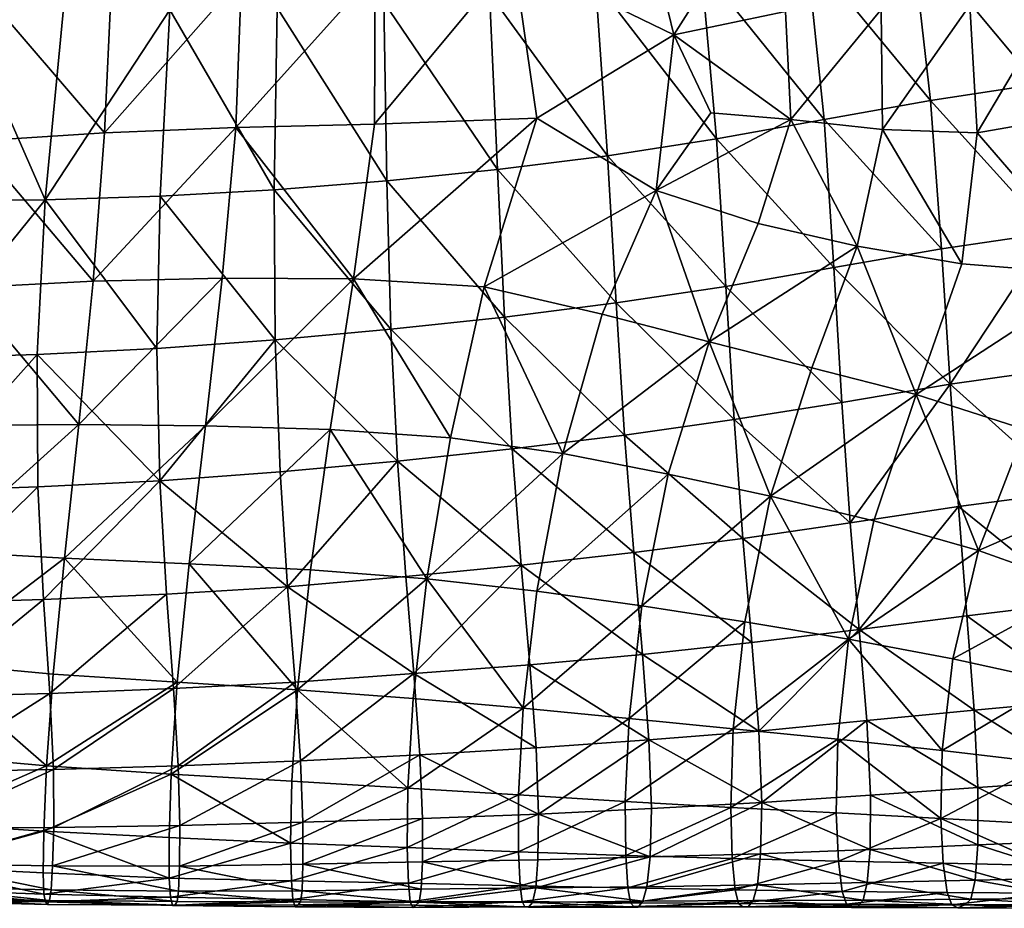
# Model space of a CAD drawing. Header units: inches. Extents: x 0 to 82.5, y -88 to 0.
# Tile 40 of 256: x 70.1 to 76, y -88 to -82.7. Entities that reach past the tile are written whole.
import ezdxf

# ---------------------------------------------------------------- set-up
doc = ezdxf.new("R2010")
doc.units = ezdxf.units.IN
doc.header["$MEASUREMENT"] = 0
doc.layers.add('AFUCH-3-STUP', color=5, linetype='Continuous')

msp = doc.modelspace()

# ---------------------------------------------------------------- meshes
at = {"layer": 'AFUCH-3-STUP'}
mesh = msp.add_polyface(dxfattribs=at)
corners = [(69.7135, -82.6268, 13.3501), (69.5455, -83.8009, 13.5287), (68.866, -83.7935, 13.5363), (69.0955, -82.5963, 13.3519), (69.4641, -84.7438, 13.691), (69.8063, -83.4477, 17.1625), (69.8512, -82.5456, 17.2342), (69.0676, -82.5854, 17.2461), (69.0167, -83.5003, 17.1676), (69.8734, -81.634, 17.295), (70.3374, -82.657, 13.3467), (70.2286, -83.7985, 13.5173), (70.9731, -82.6639, 13.3426), (70.9146, -83.777, 13.5069), (70.8956, -84.6868, 13.6584), (70.1805, -84.7224, 13.6761), (71.3669, -83.3671, 17.1395), (71.2859, -84.2665, 17.0488), (72.0686, -84.2704, 17.0282), (72.1946, -83.3473, 17.1111), (71.1851, -85.1479, 16.9274), (71.9297, -85.1694, 16.9041), (69.7436, -84.3243, 17.0693), (68.9581, -84.3739, 17.0717), (69.6682, -85.1468, 16.9492), (70.4292, -85.1411, 16.9407), (70.5148, -84.2843, 17.0634), (70.583, -83.3981, 17.1555), (70.6245, -82.5021, 17.2214), (71.3998, -82.4706, 17.1932), (71.5965, -83.7383, 13.4978), (71.6132, -82.6521, 13.3384), (72.2677, -83.6845, 13.4805), (71.6015, -84.6351, 13.6468), (72.2922, -84.571, 13.6273), (68.9023, -85.1581, 16.958), (72.1979, -82.441, 17.1667)]
mesh.append_faces([[corners[k] for k in face] for face in [(0, 1, 2), (2, 3, 0), (2, 1, 4), (5, 6, 7), (7, 8, 5), (7, 6, 9), (0, 10, 11), (11, 1, 0), (12, 13, 11), (11, 10, 12), (14, 15, 11), (11, 13, 14), (4, 1, 11), (11, 15, 4), (16, 17, 18), (18, 19, 16), (20, 21, 18), (18, 17, 20), (22, 5, 8), (8, 23, 22), (22, 24, 25), (25, 26, 22), (17, 26, 25), (25, 20, 17), (5, 22, 26), (26, 27, 5), (16, 27, 26), (26, 17, 16), (6, 5, 27), (27, 28, 6), (29, 28, 27), (27, 16, 29), (30, 13, 12), (12, 31, 30), (32, 30, 31), (33, 14, 13), (13, 30, 33), (34, 33, 30), (22, 23, 35), (36, 29, 16)]], dxfattribs={"vtx0": -1, "vtx1": -1, "vtx2": -1})
mesh = msp.add_polyface(dxfattribs=at)
corners = [(75.0745, -84.0762, 16.9001), (75.2266, -83.379, 16.9057), (74.6786, -83.3188, 16.9675), (74.4852, -83.9406, 16.9548), (75.2191, -82.6633, 16.9216), (74.6468, -82.6748, 16.9875), (75.7477, -82.6375, 16.8625), (75.7909, -83.3996, 16.849), (75.7004, -84.1804, 16.8506), (76.3226, -82.502, 16.7569), (76.4298, -83.2876, 16.7392), (76.5248, -84.2471, 16.7295), (75.6578, -81.8671, 16.8794), (74.5216, -81.9619, 17.0202), (76.2218, -81.745, 16.7733), (74.1925, -84.6471, 16.9255), (74.805, -84.802, 16.8948), (75.4281, -84.9619, 16.8384), (76.0774, -85.1703, 16.7651), (76.1528, -83.1089, 13.4969), (76.0361, -82.1162, 13.3571), (76.7094, -82.0696, 13.4001), (76.2281, -83.9964, 13.6343), (76.822, -83.043, 13.5312), (75.63, -84.9005, 13.7515), (75.5779, -84.092, 13.6119), (76.2919, -84.8066, 13.7759), (75.5128, -83.2052, 13.4746), (74.9371, -84.2039, 13.6042), (74.9848, -85.0084, 13.7416), (74.1446, -82.4082, 13.3288), (74.7728, -82.3083, 13.3309), (74.8783, -83.3201, 13.4675), (75.3988, -82.2038, 13.3402), (74.2922, -84.3159, 13.5977), (74.2366, -83.4339, 13.4637), (74.3412, -85.1106, 13.7464)]
mesh.append_faces([[corners[k] for k in face] for face in [(0, 1, 2), (2, 3, 0), (4, 5, 2), (2, 1, 4), (6, 4, 1), (1, 7, 6), (8, 7, 1), (1, 0, 8), (9, 6, 7), (7, 10, 9), (11, 10, 7), (7, 8, 11), (4, 6, 12), (13, 5, 4), (6, 9, 14), (0, 3, 15), (15, 16, 0), (0, 16, 17), (17, 8, 0), (11, 8, 17), (17, 18, 11), (19, 20, 21), (22, 19, 23), (24, 25, 22), (22, 26, 24), (27, 19, 22), (22, 25, 27), (28, 25, 24), (24, 29, 28), (30, 31, 32), (27, 32, 31), (31, 33, 27), (19, 27, 33), (33, 20, 19), (28, 34, 35), (35, 32, 28), (25, 28, 32), (32, 27, 25), (29, 36, 34), (34, 28, 29)]], dxfattribs={"vtx0": -1, "vtx1": -1, "vtx2": -1})
mesh = msp.add_polyface(dxfattribs=at)
corners = [(73.9802, -82.8147, 17.0484), (74.2021, -83.279, 17.0157), (74.6786, -83.3188, 16.9675), (74.6468, -82.6748, 16.9875), (73.8762, -83.7439, 17.0071), (74.4852, -83.9406, 16.9548), (73.5531, -84.4817, 16.9634), (74.1925, -84.6471, 16.9255), (73.3185, -85.3138, 16.8663), (73.1639, -83.3122, 17.0791), (72.8497, -84.3186, 17.0008), (74.5216, -81.9619, 17.0202), (73.8125, -82.1142, 17.087), (73.0237, -82.3475, 17.1378), (72.1946, -83.3473, 17.1111), (72.1979, -82.441, 17.1667), (72.6478, -85.2197, 16.888), (72.0686, -84.2704, 17.0282), (71.6132, -82.6521, 13.3384), (72.2497, -82.6178, 13.3338), (72.2677, -83.6845, 13.4805), (72.9294, -83.6183, 13.4692), (72.8819, -82.5674, 13.3272), (73.5859, -83.5355, 13.4618), (73.5134, -82.4976, 13.3254), (74.2366, -83.4339, 13.4637), (74.1446, -82.4082, 13.3288), (74.8783, -83.3201, 13.4675), (71.5965, -83.7383, 13.4978), (72.2922, -84.571, 13.6273), (72.9697, -84.499, 13.6146), (73.6364, -84.4148, 13.6061), (74.2922, -84.3159, 13.5977), (73.0172, -85.2852, 13.7655), (73.6871, -85.2037, 13.7526), (74.3412, -85.1106, 13.7464), (71.3669, -83.3671, 17.1395)]
mesh.append_faces([[corners[k] for k in face] for face in [(0, 1, 2), (2, 3, 0), (4, 5, 2), (2, 1, 4), (4, 6, 7), (7, 5, 4), (7, 6, 8), (0, 9, 4), (4, 1, 0), (10, 6, 4), (4, 9, 10), (11, 12, 0), (0, 3, 11), (13, 9, 0), (0, 12, 13), (14, 9, 13), (13, 15, 14), (16, 10, 17), (9, 14, 17), (17, 10, 9), (8, 6, 10), (18, 19, 20), (21, 20, 19), (19, 22, 21), (23, 21, 22), (22, 24, 23), (25, 23, 24), (24, 26, 25), (27, 25, 26), (28, 20, 29), (30, 29, 20), (20, 21, 30), (31, 30, 21), (21, 23, 31), (32, 31, 23), (23, 25, 32), (29, 30, 33), (30, 31, 34), (31, 32, 35), (36, 14, 15)]], dxfattribs={"vtx0": -1, "vtx1": -1, "vtx2": -1})
mesh = msp.add_polyface(dxfattribs=at)
corners = [(73.3185, -85.3138, 16.8663), (73.9469, -85.4359, 16.8456), (74.1925, -84.6471, 16.9255), (71.675, -86.1087, 13.9443), (72.3814, -86.0486, 13.9286), (72.4299, -86.6278, 14.0979), (71.7206, -86.678, 14.1099), (73.0708, -85.98, 13.9159), (73.1217, -86.5754, 14.0741), (73.1591, -87.0712, 14.2348), (71.7529, -87.148, 14.2526), (72.332, -85.3594, 13.7786), (71.6306, -85.4237, 13.7959), (72.507, -86.061, 16.7557), (71.8125, -86.0087, 16.773), (71.7358, -86.7251, 16.6248), (72.4253, -86.7764, 16.6083), (71.9297, -85.1694, 16.9041), (72.6478, -85.2197, 16.888), (73.0824, -86.8343, 16.5884), (73.164, -86.135, 16.7385), (72.0686, -84.2704, 17.0282), (72.8497, -84.3186, 17.0008), (71.6015, -84.6351, 13.6468), (72.2922, -84.571, 13.6273), (73.0172, -85.2852, 13.7655), (73.6871, -85.2037, 13.7526), (72.9697, -84.499, 13.6146), (74.3412, -85.1106, 13.7464), (73.6364, -84.4148, 13.6061), (73.7416, -85.9045, 13.9046), (74.3938, -85.8202, 13.9006), (73.7937, -86.5127, 14.0648), (74.4469, -86.4426, 14.0593), (73.8329, -87.0233, 14.2275), (74.4889, -86.9713, 14.2207), (73.7898, -86.2229, 16.7141), (73.7136, -86.8959, 16.5704), (74.4049, -86.3183, 16.6863), (74.5581, -85.5685, 16.8115)]
mesh.append_faces([[corners[k] for k in face] for face in [(0, 1, 2), (3, 4, 5), (5, 6, 3), (7, 8, 5), (5, 4, 7), (5, 8, 9), (10, 6, 5), (11, 4, 3), (3, 12, 11), (13, 14, 15), (15, 16, 13), (17, 14, 13), (13, 18, 17), (19, 20, 13), (13, 16, 19), (0, 18, 13), (13, 20, 0), (21, 17, 18), (22, 18, 0), (23, 24, 11), (25, 11, 24), (26, 25, 27), (28, 26, 29), (7, 4, 11), (11, 25, 7), (30, 7, 25), (25, 26, 30), (31, 30, 26), (26, 28, 31), (32, 8, 7), (7, 30, 32), (33, 32, 30), (8, 32, 34), (35, 34, 32), (36, 20, 19), (19, 37, 36), (38, 36, 37), (1, 0, 20), (20, 36, 1), (39, 1, 36)]], dxfattribs={"vtx0": -1, "vtx1": -1, "vtx2": -1})
mesh = msp.add_polyface(dxfattribs=at)
corners = [(68.7504, -84.754, 13.702), (69.4641, -84.7438, 13.691), (69.4538, -85.5383, 13.8459), (68.7243, -85.5569, 13.8588), (69.4799, -86.2077, 14.0032), (68.7387, -86.2272, 14.0189), (69.5104, -86.7658, 14.1566), (70.9134, -85.4759, 13.8145), (71.6306, -85.4237, 13.7959), (71.675, -86.1087, 13.9443), (70.953, -86.1538, 13.9636), (70.9958, -86.7158, 14.1288), (71.7206, -86.678, 14.1099), (70.2193, -86.1845, 13.9861), (70.185, -85.512, 13.8303), (70.1805, -84.7224, 13.6761), (70.8956, -84.6868, 13.6584), (71.6015, -84.6351, 13.6468), (70.2574, -86.7455, 14.1411), (71.0878, -85.9722, 16.7947), (71.0172, -86.6797, 16.64), (71.7358, -86.7251, 16.6248), (71.8125, -86.0087, 16.773), (69.5285, -86.5604, 16.6717), (69.5924, -85.8975, 16.8239), (68.8472, -85.8359, 16.8324), (68.7814, -86.4496, 16.6957), (69.6682, -85.1468, 16.9492), (68.9023, -85.1581, 16.958), (69.4844, -87.1098, 16.5113), (70.3434, -85.9389, 16.8089), (70.2767, -86.6305, 16.6528), (70.4292, -85.1411, 16.9407), (71.1851, -85.1479, 16.9274), (72.332, -85.3594, 13.7786), (71.9297, -85.1694, 16.9041), (69.7436, -84.3243, 17.0693)]
mesh.append_faces([[corners[k] for k in face] for face in [(0, 1, 2), (3, 2, 4), (5, 4, 6), (7, 8, 9), (9, 10, 7), (11, 10, 9), (9, 12, 11), (13, 14, 7), (7, 10, 13), (15, 16, 7), (7, 14, 15), (17, 8, 7), (7, 16, 17), (18, 13, 10), (10, 11, 18), (2, 1, 15), (15, 14, 2), (4, 2, 14), (14, 13, 4), (6, 4, 13), (13, 18, 6), (19, 20, 21), (21, 22, 19), (23, 24, 25), (25, 26, 23), (27, 28, 25), (25, 24, 27), (29, 23, 26), (30, 24, 23), (23, 31, 30), (32, 27, 24), (24, 30, 32), (20, 19, 30), (30, 31, 20), (33, 32, 30), (30, 19, 33), (34, 8, 17), (35, 33, 19), (19, 22, 35), (28, 27, 36)]], dxfattribs={"vtx0": -1, "vtx1": -1, "vtx2": -1})
mesh = msp.add_polyface(dxfattribs=at)
corners = [(74.5581, -85.5685, 16.8115), (74.805, -84.802, 16.8948), (74.1925, -84.6471, 16.9255), (73.9469, -85.4359, 16.8456), (75.1746, -85.7159, 16.7732), (75.4281, -84.9619, 16.8384), (75.7995, -85.8936, 16.7218), (76.0774, -85.1703, 16.7651), (76.2723, -86.6769, 16.5866), (75.6462, -86.54, 16.6277), (75.5831, -87.0861, 16.5085), (75.0237, -86.4226, 16.6601), (74.4049, -86.3183, 16.6863), (74.3363, -86.9572, 16.5525), (74.9603, -87.0201, 16.5297), (76.4246, -86.1147, 16.6612), (76.6944, -85.5034, 16.6834), (75.0346, -85.727, 13.9031), (74.9848, -85.0084, 13.7416), (75.63, -84.9005, 13.7515), (75.6799, -85.63, 13.9069), (76.3458, -85.5421, 13.9272), (76.2919, -84.8066, 13.7759), (76.3891, -86.2027, 14.0824), (75.73, -86.282, 14.0547), (75.0875, -86.3641, 14.055), (74.4889, -86.9713, 14.2207), (74.4469, -86.4426, 14.0593), (75.1326, -86.9082, 14.2203), (74.3938, -85.8202, 13.9006), (75.7733, -86.845, 14.2181), (76.4225, -86.7863, 14.2278), (74.3412, -85.1106, 13.7464), (73.7416, -85.9045, 13.9046), (73.7937, -86.5127, 14.0648), (73.7136, -86.8959, 16.5704), (73.7898, -86.2229, 16.7141)]
mesh.append_faces([[corners[k] for k in face] for face in [(0, 1, 2), (2, 3, 0), (0, 4, 5), (5, 1, 0), (6, 7, 5), (5, 4, 6), (8, 9, 10), (10, 9, 11), (0, 12, 11), (11, 4, 0), (13, 14, 11), (11, 12, 13), (6, 4, 11), (11, 9, 6), (15, 6, 9), (9, 8, 15), (16, 7, 6), (6, 15, 16), (17, 18, 19), (19, 20, 17), (21, 20, 19), (19, 22, 21), (23, 24, 20), (20, 21, 23), (25, 17, 20), (20, 24, 25), (26, 27, 25), (25, 28, 26), (29, 17, 25), (25, 27, 29), (30, 28, 25), (25, 24, 30), (31, 30, 24), (24, 23, 31), (17, 29, 32), (32, 18, 17), (33, 29, 27), (34, 27, 26), (35, 13, 12), (36, 12, 0)]], dxfattribs={"vtx0": -1, "vtx1": -1, "vtx2": -1})
mesh = msp.add_polyface(dxfattribs=at)
corners = [(74.9603, -87.0201, 16.5297), (74.9507, -87.4586, 16.3867), (75.5741, -87.4926, 16.3785), (74.9643, -87.7483, 16.2414), (75.0237, -86.4226, 16.6601), (75.5831, -87.0861, 16.5085), (74.5063, -87.3972, 14.3735), (74.4889, -86.9713, 14.2207), (75.1326, -86.9082, 14.2203), (75.1551, -87.3542, 14.3647), (75.1525, -87.6789, 14.5221), (74.4992, -87.7034, 14.5301), (73.8393, -87.7218, 14.5387), (73.8329, -87.0233, 14.2275), (75.1361, -87.8756, 14.6992), (74.4807, -87.8887, 14.7114), (73.8207, -87.9014, 14.7234), (73.7682, -88.0231, 15.2439), (74.4243, -88.0195, 15.2193), (74.3933, -88.021, 15.5238), (74.4553, -87.982, 14.9417), (73.742, -88.0175, 15.5479), (74.3674, -88.0002, 15.8183), (73.7221, -87.9961, 15.8393), (74.3466, -87.918, 16.071), (73.7067, -87.9071, 16.0866), (74.3298, -87.7323, 16.2539), (73.6948, -87.7141, 16.2679), (74.321, -87.427, 16.4089), (73.6914, -87.391, 16.4228), (74.3363, -86.9572, 16.5525), (75.1117, -87.9805, 14.9228), (73.7965, -87.9867, 14.9623), (75.0791, -88.0162, 15.1966), (75.0435, -88.0248, 15.4996), (75.6772, -88.0267, 15.4801), (75.0116, -88.0036, 15.7953), (75.6403, -88.0076, 15.776), (74.9859, -87.9287, 16.0569), (75.6121, -87.9345, 16.0444), (75.5889, -87.7597, 16.2268)]
mesh.append_faces([[corners[k] for k in face] for face in [(0, 1, 2), (2, 1, 3), (4, 0, 5), (6, 7, 8), (8, 9, 6), (6, 9, 10), (13, 7, 6), (17, 18, 19), (20, 18, 17), (21, 19, 22), (29, 28, 30), (33, 18, 20), (34, 19, 18), (18, 33, 34), (35, 34, 33), (19, 34, 36), (1, 28, 26), (0, 30, 28), (28, 1, 0)]], dxfattribs={"vtx0": -1, "vtx1": -1, "vtx2": -1})
mesh.append_faces([[corners[k] for k in face] for face in [(6, 11, 12), (11, 15, 16), (15, 20, 32)]], dxfattribs={"vtx0": -1, "vtx2": -1})
mesh.append_faces([[corners[k] for k in face] for face in [(10, 11, 6), (14, 15, 11), (11, 10, 14), (23, 22, 24), (25, 24, 26), (27, 26, 28), (31, 20, 15), (15, 14, 31), (20, 31, 33), (36, 22, 19), (37, 36, 34), (38, 24, 22), (22, 36, 38), (39, 38, 36), (3, 26, 24), (24, 38, 3), (40, 3, 38), (26, 3, 1)]], dxfattribs={"vtx1": -1, "vtx2": -1})
mesh = msp.add_polyface(dxfattribs=at)
corners = [(68.7567, -86.7812, 14.1702), (69.5104, -86.7658, 14.1566), (69.5231, -87.2138, 14.3043), (68.7574, -87.222, 14.3175), (69.5163, -87.5485, 14.456), (68.7409, -87.5368, 14.47), (69.5032, -87.7643, 14.6225), (70.2786, -87.2, 14.289), (70.2574, -86.7455, 14.1411), (70.9958, -86.7158, 14.1288), (70.2803, -87.5473, 14.4419), (70.2729, -87.7757, 14.608), (69.45, -87.7785, 16.1855), (69.4603, -87.518, 16.3582), (68.6871, -87.4446, 16.3776), (70.2204, -87.9438, 15.9455), (70.2163, -87.8174, 16.1693), (69.4488, -87.9159, 15.9629), (70.2204, -87.5691, 16.3413), (69.4844, -87.1098, 16.5113), (68.7236, -87.0049, 16.5398), (70.2375, -87.1789, 16.4943), (70.9809, -87.228, 16.4836), (70.969, -87.8484, 16.1518), (69.5285, -86.5604, 16.6717), (70.2767, -86.6305, 16.6528), (71.0172, -86.6797, 16.64), (70.2302, -87.9898, 15.672), (70.2421, -88.0067, 15.3631), (71.0033, -88.0097, 15.3444), (70.2546, -87.9821, 15.06), (69.4548, -87.9703, 15.6911), (69.4654, -87.9858, 15.3811), (70.9766, -87.9625, 15.9232), (70.2644, -87.9188, 14.8027), (69.4908, -87.9031, 14.8166), (68.7044, -87.8729, 14.8292), (69.4785, -87.9667, 15.0764), (68.6887, -87.9302, 15.0913), (68.6735, -87.9492, 15.3969)]
mesh.append_faces([[corners[k] for k in face] for face in [(0, 1, 2), (3, 2, 4), (7, 8, 9), (2, 1, 8), (8, 7, 2), (4, 2, 7), (13, 19, 20), (21, 19, 13), (22, 21, 18), (24, 19, 21), (21, 25, 24), (26, 25, 21), (27, 28, 29), (29, 28, 30), (17, 31, 27), (32, 28, 27), (27, 31, 32), (35, 37, 38), (30, 37, 35), (37, 32, 39), (28, 32, 37), (37, 30, 28)]], dxfattribs={"vtx0": -1, "vtx1": -1, "vtx2": -1})
mesh.append_faces([[corners[k] for k in face] for face in [(7, 10, 4), (6, 4, 10), (10, 11, 6), (12, 13, 14), (15, 16, 12), (12, 17, 15), (18, 16, 23), (27, 15, 17), (6, 35, 36)]], dxfattribs={"vtx0": -1, "vtx2": -1})
mesh.append_faces([[corners[k] for k in face] for face in [(5, 4, 6), (18, 13, 12), (12, 16, 18), (13, 18, 21), (33, 15, 27), (23, 16, 15), (34, 35, 6), (6, 11, 34), (35, 34, 30)]], dxfattribs={"vtx1": -1, "vtx2": -1})
mesh = msp.add_polyface(dxfattribs=at)
corners = [(73.1742, -87.4664, 14.3856), (73.1697, -87.7396, 14.548), (72.4805, -87.7508, 14.5679), (72.4654, -87.1122, 14.2437), (73.1591, -87.0712, 14.2348), (73.8329, -87.0233, 14.2275), (73.8475, -87.4328, 14.3772), (73.8393, -87.7218, 14.5387), (74.5063, -87.3972, 14.3735), (73.8207, -87.9014, 14.7234), (74.4992, -87.7034, 14.5301), (73.1217, -86.5754, 14.0741), (73.1566, -87.907, 14.7416), (73.1378, -87.9948, 14.9833), (72.461, -87.9925, 15.0062), (73.7965, -87.9867, 14.9623), (73.1131, -88.023, 15.2715), (73.7682, -88.0231, 15.2439), (72.4422, -88.0099, 15.2994), (73.091, -88.0193, 15.5739), (73.742, -88.0175, 15.5479), (74.3933, -88.021, 15.5238), (74.4553, -87.982, 14.9417), (73.7221, -87.9961, 15.8393), (73.0751, -87.9885, 15.8593), (74.3674, -88.0002, 15.8183), (73.7067, -87.9071, 16.0866), (73.0633, -87.895, 16.1027), (74.3466, -87.918, 16.071), (73.6948, -87.7141, 16.2679), (73.0544, -87.6919, 16.2844), (74.3298, -87.7323, 16.2539), (73.6914, -87.391, 16.4228), (73.0547, -87.3519, 16.4376), (74.321, -87.427, 16.4089), (73.7136, -86.8959, 16.5704), (73.0824, -86.8343, 16.5884), (74.3363, -86.9572, 16.5525), (74.4807, -87.8887, 14.7114)]
mesh.append_faces([[corners[k] for k in face] for face in [(3, 4, 0), (0, 4, 5), (5, 4, 11), (17, 16, 13), (18, 16, 19), (20, 19, 16), (16, 17, 20), (21, 20, 17), (19, 20, 23), (32, 33, 30), (34, 32, 29), (35, 36, 33), (33, 32, 35), (37, 35, 32)]], dxfattribs={"vtx0": -1, "vtx1": -1, "vtx2": -1})
mesh.append_faces([[corners[k] for k in face] for face in [(0, 1, 2), (5, 6, 0), (7, 6, 8), (9, 7, 10), (12, 13, 14), (7, 9, 12), (12, 1, 7), (17, 15, 22), (15, 9, 38)]], dxfattribs={"vtx0": -1, "vtx2": -1})
mesh.append_faces([[corners[k] for k in face] for face in [(7, 1, 0), (0, 6, 7), (8, 6, 5), (2, 1, 12), (15, 13, 12), (12, 9, 15), (14, 13, 16), (13, 15, 17), (23, 24, 19), (25, 23, 20), (26, 27, 24), (24, 23, 26), (28, 26, 23), (29, 30, 27), (27, 26, 29), (31, 29, 26), (30, 29, 32)]], dxfattribs={"vtx1": -1, "vtx2": -1})
mesh = msp.add_polyface(dxfattribs=at)
corners = [(71.0235, -87.1791, 14.2711), (70.9958, -86.7158, 14.1288), (71.7206, -86.678, 14.1099), (71.7529, -87.148, 14.2526), (71.0327, -87.5343, 14.4286), (71.767, -87.515, 14.4117), (71.0303, -87.7782, 14.5911), (71.7672, -87.7651, 14.5795), (70.2786, -87.2, 14.289), (70.2803, -87.5473, 14.4419), (70.2729, -87.7757, 14.608), (70.2204, -87.5691, 16.3413), (70.9688, -87.6072, 16.328), (70.9809, -87.228, 16.4836), (70.969, -87.8484, 16.1518), (70.2375, -87.1789, 16.4943), (71.0172, -86.6797, 16.64), (71.7358, -86.7251, 16.6248), (71.7016, -87.2707, 16.4699), (71.6939, -87.6397, 16.314), (71.0033, -88.0097, 15.3444), (70.9887, -88.0116, 15.6501), (70.2302, -87.9898, 15.672), (70.2546, -87.9821, 15.06), (71.0162, -87.9888, 15.0432), (71.753, -87.9904, 15.026), (71.738, -88.0086, 15.3237), (71.7218, -88.0196, 15.6285), (70.9766, -87.9625, 15.9232), (71.708, -87.9764, 15.9043), (70.2204, -87.9438, 15.9455), (71.6982, -87.8655, 16.1321), (71.0243, -87.9272, 14.7856), (70.2644, -87.9188, 14.8027), (71.7624, -87.925, 14.7712)]
mesh.append_faces([[corners[k] for k in face] for face in [(0, 1, 2), (2, 3, 0), (4, 0, 3), (1, 0, 8), (9, 8, 0), (15, 13, 16), (17, 16, 13), (13, 18, 17), (19, 18, 13), (20, 21, 22), (23, 24, 20), (25, 26, 20), (20, 24, 25), (27, 21, 20), (20, 26, 27), (22, 21, 28), (21, 27, 29), (24, 23, 33), (25, 24, 32)]], dxfattribs={"vtx0": -1, "vtx1": -1, "vtx2": -1})
mesh.append_faces([[corners[k] for k in face] for face in [(3, 5, 4), (6, 4, 5), (5, 7, 6), (0, 4, 9), (10, 9, 4), (4, 6, 10), (14, 12, 11), (13, 12, 19)]], dxfattribs={"vtx0": -1, "vtx2": -1})
mesh.append_faces([[corners[k] for k in face] for face in [(11, 12, 13), (29, 28, 21), (30, 28, 14), (31, 14, 28), (28, 29, 31), (19, 12, 14), (14, 31, 19), (32, 33, 10), (10, 6, 32), (34, 32, 6), (6, 7, 34), (33, 32, 24), (32, 34, 25)]], dxfattribs={"vtx1": -1, "vtx2": -1})
mesh = msp.add_polyface(dxfattribs=at)
corners = [(72.4805, -87.7508, 14.5679), (72.4809, -87.4924, 14.3999), (73.1742, -87.4664, 14.3856), (72.4654, -87.1122, 14.2437), (73.1591, -87.0712, 14.2348), (72.4299, -86.6278, 14.0979), (71.7529, -87.148, 14.2526), (71.767, -87.515, 14.4117), (71.7672, -87.7651, 14.5795), (72.3935, -87.3122, 16.4558), (72.4253, -86.7764, 16.6083), (71.7358, -86.7251, 16.6248), (71.7016, -87.2707, 16.4699), (72.461, -87.9925, 15.0062), (72.4733, -87.9148, 14.7585), (73.1566, -87.907, 14.7416), (73.1131, -88.023, 15.2715), (72.4422, -88.0099, 15.2994), (71.738, -88.0086, 15.3237), (71.753, -87.9904, 15.026), (71.7624, -87.925, 14.7712), (72.4229, -88.0242, 15.6038), (71.7218, -88.0196, 15.6285), (73.091, -88.0193, 15.5739), (72.4081, -87.9904, 15.8855), (71.708, -87.9764, 15.9043), (73.0751, -87.9885, 15.8593), (72.3971, -87.8799, 16.1153), (71.6982, -87.8655, 16.1321), (73.0633, -87.895, 16.1027), (72.39, -87.6658, 16.2969), (71.6939, -87.6397, 16.314), (73.0544, -87.6919, 16.2844), (73.0547, -87.3519, 16.4376), (73.0824, -86.8343, 16.5884)]
mesh.append_faces([[corners[k] for k in face] for face in [(4, 3, 5), (5, 3, 6), (7, 6, 3), (9, 10, 11), (11, 12, 9), (16, 17, 13), (18, 19, 13), (13, 17, 18), (13, 19, 20), (21, 22, 18), (18, 17, 21), (23, 21, 17), (22, 21, 24), (21, 23, 26), (9, 12, 31), (33, 9, 30), (34, 10, 9), (9, 33, 34)]], dxfattribs={"vtx0": -1, "vtx1": -1, "vtx2": -1})
mesh.append_faces([[corners[k] for k in face] for face in [(0, 1, 2), (3, 1, 7), (8, 7, 1), (1, 0, 8), (13, 14, 15)]], dxfattribs={"vtx0": -1, "vtx2": -1})
mesh.append_faces([[corners[k] for k in face] for face in [(2, 1, 3), (15, 14, 0), (20, 14, 13), (24, 25, 22), (26, 24, 21), (27, 28, 25), (25, 24, 27), (29, 27, 24), (24, 26, 29), (30, 31, 28), (28, 27, 30), (32, 30, 27), (27, 29, 32), (31, 30, 9), (30, 32, 33), (14, 20, 8), (8, 0, 14)]], dxfattribs={"vtx1": -1, "vtx2": -1})
mesh = msp.add_polyface(dxfattribs=at)
corners = [(75.5889, -87.7597, 16.2268), (75.6121, -87.9345, 16.0444), (76.2269, -87.9383, 16.0323), (76.2054, -87.7735, 16.2129), (75.6403, -88.0076, 15.776), (76.2575, -88.0096, 15.7696), (76.8222, -87.5642, 16.3443), (76.1939, -87.5272, 16.3614), (75.5741, -87.4926, 16.3785), (75.5831, -87.0861, 16.5085), (74.9603, -87.0201, 16.5297), (74.9643, -87.7483, 16.2414), (76.2065, -87.16, 16.4841), (76.2723, -86.6769, 16.5866), (75.7965, -87.3079, 14.3628), (75.1551, -87.3542, 14.3647), (75.1326, -86.9082, 14.2203), (75.7733, -86.845, 14.2181), (76.4378, -87.2643, 14.3778), (76.4225, -86.7863, 14.2278), (75.7948, -87.6504, 14.5182), (75.1525, -87.6789, 14.5221), (76.4306, -87.6243, 14.5218), (75.779, -87.8614, 14.688), (75.1361, -87.8756, 14.6992), (76.4126, -87.8476, 14.6851), (75.7535, -87.974, 14.9085), (75.1117, -87.9805, 14.9228), (76.385, -87.9689, 14.901), (75.7179, -88.0086, 15.1806), (75.0791, -88.0162, 15.1966), (76.3455, -88.0073, 15.1734), (75.6772, -88.0267, 15.4801), (76.2994, -88.0291, 15.4722), (75.0435, -88.0248, 15.4996), (75.0116, -88.0036, 15.7953), (74.9859, -87.9287, 16.0569)]
mesh.append_faces([[corners[k] for k in face] for face in [(8, 9, 10), (12, 9, 8), (9, 12, 13), (14, 15, 16), (16, 17, 14), (18, 14, 17), (17, 19, 18), (15, 14, 20), (14, 18, 22), (29, 30, 27), (31, 29, 26), (30, 29, 32), (33, 32, 29), (29, 31, 33), (34, 32, 4), (32, 33, 5)]], dxfattribs={"vtx0": -1, "vtx1": -1, "vtx2": -1})
mesh.append_faces([[corners[k] for k in face] for face in [(0, 1, 2), (2, 3, 0), (8, 0, 3), (3, 7, 8)]], dxfattribs={"vtx0": -1, "vtx2": -1})
mesh.append_faces([[corners[k] for k in face] for face in [(4, 5, 2), (2, 1, 4), (6, 7, 3), (11, 0, 8), (8, 7, 12), (20, 21, 15), (22, 20, 14), (23, 24, 21), (21, 20, 23), (25, 23, 20), (20, 22, 25), (26, 27, 24), (24, 23, 26), (28, 26, 23), (23, 25, 28), (27, 26, 29), (26, 28, 31), (5, 4, 32), (35, 4, 1), (36, 1, 0)]], dxfattribs={"vtx1": -1, "vtx2": -1})

doc.saveas('drawing.dxf')
